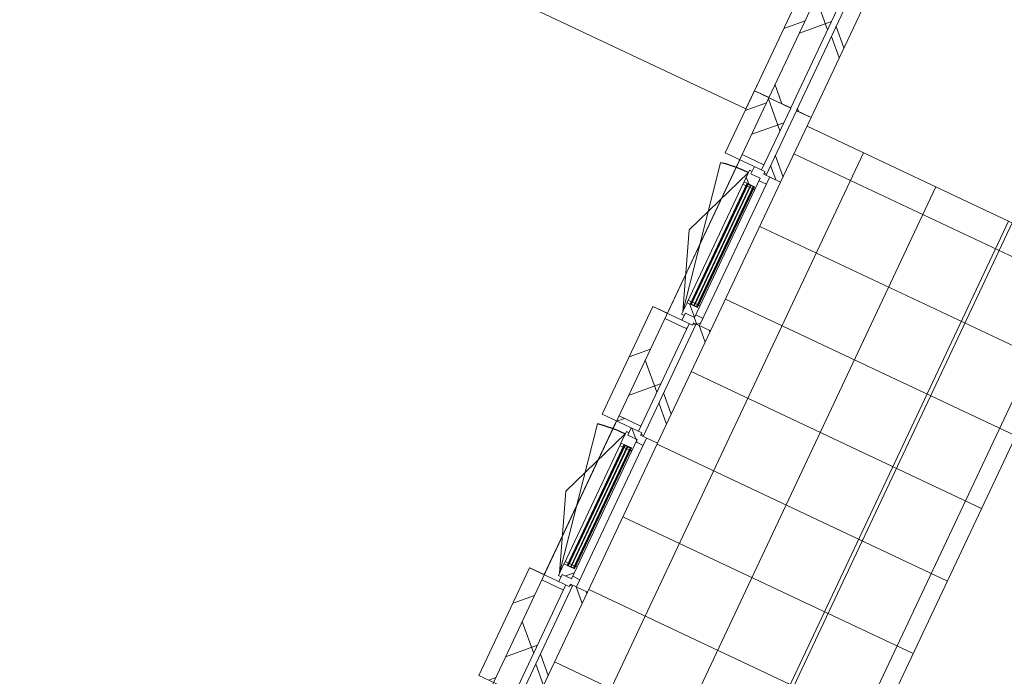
# Model space of a CAD drawing. Header units: metres. Extents: x 136266 to 136452, y 453403 to 453560.
# Tile 67 of 133: x 136397.18 to 136403.32, y 453485.05 to 453489.14. Entities that reach past the tile are written whole.
import ezdxf

# ---------------------------------------------------------------- set-up
doc = ezdxf.new("R2010")
doc.units = ezdxf.units.M
for name, color, linetype, lineweight in [('A-DETL-4', 90, 'Continuous', 9), ('A-DETL-BEBOUWING', 253, 'Continuous', 9), ('A-FLOR', 192, 'Continuous', 5), ('A-FLOR-PATT', 8, 'Continuous', 5)]:
    doc.layers.add(name, color=color, linetype=linetype, lineweight=lineweight)
pattern_1 = [(44.99999999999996, (1199.999805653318, -5.684341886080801e-13), (-282.8427124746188, 282.8427124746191), [])]
pattern_2 = [(45.00000000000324, (6.411880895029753e-05, 0.0002083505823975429), (-141.4213562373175, 141.4213562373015), []), (135.0000000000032, (6.411880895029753e-05, 0.0002083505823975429), (-141.4213562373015, -141.4213562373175), [])]
pattern_3 = [(45.00000000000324, (6.41190999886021e-05, -0.0002731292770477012), (-141.4213562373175, 141.4213562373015), []), (135.0000000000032, (6.41190999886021e-05, -0.0002731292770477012), (-141.4213562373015, -141.4213562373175), [])]
pattern_4 = [(45.00000000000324, (6.41189981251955e-05, 0.0002083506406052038), (-141.4213562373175, 141.4213562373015), []), (135.0000000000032, (6.41189981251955e-05, 0.0002083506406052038), (-141.4213562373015, -141.4213562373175), [])]

# ---------------------------------------------------------------- blocks, each defined once
blk = doc.blocks.new('859-DO-0010 29-09-2022')
at = {"layer": 'A-DETL-BEBOUWING'}
h = blk.add_hatch(dxfattribs=at)
h.set_pattern_fill('FP_107', color=256, angle=44.99999999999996, style=0, pattern_type=2)
h.set_pattern_definition([(44.99999999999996, (1199.999805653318, -7.958078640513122e-13), (-282.8427124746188, 282.8427124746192), [])])
h.paths.add_polyline_path([(120281.9792475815, 78060.1684890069), (120381.9792475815, 78060.1684890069), (120381.9792475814, 80888.95146812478), (120281.9792475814, 80879.55504031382), (120281.9792475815, 78205.47176460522)])
h = blk.add_hatch(dxfattribs=at)
h.set_pattern_fill('FP_1180', color=256, angle=44.99999999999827, style=0, pattern_type=2)
h.set_pattern_definition([(134.9999999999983, (120531.9794232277, 79355.6850152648), (-299.9546965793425, -299.9546965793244), []), (224.9999999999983, (120531.9794232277, 79355.6850152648), (299.9546965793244, -299.9546965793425), [])])
h.paths.add_polyline_path([(120381.9792475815, 78059.4247318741), (120531.9792475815, 78059.4247318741), (120531.9792475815, 80651.94487459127), (120381.9792475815, 80637.85023287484), (120381.9792475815, 78205.47176460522)])
h = blk.add_hatch(dxfattribs=at)
h.set_pattern_fill('FP_1181', color=256, angle=44.99999999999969, style=0, pattern_type=2)
h.set_pattern_definition([(134.9999999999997, (120671.9794948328, 79292.32541924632), (-282.8427124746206, -282.8427124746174), []), (134.9999999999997, (120671.9787877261, 80492.32593200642), (-282.8427124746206, -282.8427124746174), [])])
h.paths.add_polyline_path([(120571.9792475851, 78060.16848899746), (120671.9792475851, 78060.16848899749), (120671.9792475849, 80524.48318177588), (120571.9792475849, 80515.08675396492), (120571.9792475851, 78205.47176460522)])
h = blk.add_hatch(dxfattribs=at)
h.set_pattern_fill('FP_100', color=256, angle=44.99999999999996, style=0, pattern_type=2)
h.set_pattern_definition(pattern_1)
h.paths.add_polyline_path([(120381.9790641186, 77632.15220835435), (120381.9790641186, 78058.90220836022), (120281.9790641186, 78058.90220836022), (120281.9790641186, 77632.15220835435)])
h = blk.add_hatch(dxfattribs=at)
h.set_pattern_fill('FP_1002', color=256, angle=45.00000000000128, style=0, pattern_type=2)
h.set_pattern_definition([(135.0000000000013, (120531.9794232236, 74459.08793527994), (-299.9546965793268, -299.9546965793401), []), (225.0000000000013, (120531.9794232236, 74459.08793527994), (299.9546965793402, -299.9546965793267), [])])
h.paths.add_polyline_path([(120531.9790641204, 70859.2740869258), (120531.9790641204, 71138.15220835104), (120381.9790641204, 71138.15220835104), (120381.9790641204, 70859.2740869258)])
h.paths.add_polyline_path([(120531.9790641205, 72267.15220835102), (120531.9790641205, 72938.1522083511), (120381.9790641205, 72938.1522083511), (120381.9790641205, 72267.15220835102)])
h.paths.add_polyline_path([(120531.9790641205, 74067.15220835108), (120531.9790641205, 74738.15220835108), (120381.9790641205, 74738.15220835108), (120381.9790641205, 74067.15220835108)])
h.paths.add_polyline_path([(120381.9790641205, 75867.1522083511), (120531.9790641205, 75867.1522083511), (120531.9790641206, 76538.15220835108), (120381.9790641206, 76538.15220835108), (120381.9790641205, 75957.13283491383)])
h.paths.add_polyline_path([(120381.9790641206, 77667.1522083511), (120531.9790641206, 77667.1522083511), (120531.9790641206, 78058.90220836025), (120381.9790641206, 78058.90220836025), (120381.9790641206, 77755.80397866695)])
h = blk.add_hatch(dxfattribs=at)
h.set_pattern_fill('FP_1010', color=256, angle=44.99999999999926, style=0, pattern_type=2)
h.set_pattern_definition([(134.9999999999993, (120671.9787877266, 77837.02683156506), (-282.8427124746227, -282.8427124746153), []), (134.9999999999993, (120671.9794948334, 79037.02734432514), (-282.8427124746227, -282.8427124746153), [])])
h.paths.add_polyline_path([(120571.9790641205, 77615.15220835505), (120671.9790641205, 77615.15220835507), (120671.9790641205, 78058.90220836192), (120571.9790641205, 78058.9022083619), (120571.9790641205, 77755.80397866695)])
h = blk.add_hatch(dxfattribs=at)
h.set_pattern_fill('FP_1630', color=256, angle=-89.99999999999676, style=0, pattern_type=2)
h.set_pattern_definition(pattern_3)
h.paths.add_polyline_path([(120546.9790641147, 77565.15220835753), (120596.9790641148, 77565.15220835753), (120596.9790641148, 77615.15220835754), (120554.9790641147, 77615.15220835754), (120554.9790641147, 77632.15220835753), (120482.9790641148, 77632.15220835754), (120482.9790641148, 77582.15220835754), (120546.9790641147, 77582.15220835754)])
h = blk.add_hatch(dxfattribs=at)
h.set_pattern_fill('FP_1631', color=256, angle=-89.99999999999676, style=0, pattern_type=2)
h.set_pattern_definition(pattern_4)
h.paths.add_polyline_path([(120536.9790641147, 77502.15220835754), (120546.9790641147, 77502.15220835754), (120546.9790641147, 77582.15220835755), (120482.9790641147, 77582.15220835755), (120482.9790641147, 77599.15220835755), (120464.9790641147, 77599.15220835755), (120464.9790641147, 77519.15220835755), (120536.9790641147, 77519.15220835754)])
h = blk.add_hatch(dxfattribs=at)
h.set_pattern_fill('FP_1631', color=256, angle=-89.99999999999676, style=0, pattern_type=2)
h.set_pattern_definition(pattern_4)
h.paths.add_polyline_path([(120464.9790641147, 77502.15220835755), (120486.9790641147, 77502.15220835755), (120486.9790641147, 77519.15220835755), (120464.9790641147, 77517.15220835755)])
h = blk.add_hatch(color=256, dxfattribs=at)
h.paths.add_polyline_path([(120536.9790641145, 77516.1522083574), (120532.9790641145, 77516.1522083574), (120532.9790641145, 77502.15220835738), (120536.9790641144, 77502.1522083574)])
h.paths.add_polyline_path([(120490.9790641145, 77516.1522083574), (120486.9790641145, 77516.1522083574), (120486.9790641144, 77502.1522083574), (120490.9790641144, 77502.15220835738)])
h.paths.add_polyline_path([(120536.9790641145, 76703.1522083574), (120532.9790641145, 76703.15220835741), (120532.9790641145, 76689.15220835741), (120536.9790641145, 76689.15220835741)])
h.paths.add_polyline_path([(120490.9790641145, 76703.1522083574), (120486.9790641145, 76703.15220835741), (120486.9790641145, 76689.15220835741), (120490.9790641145, 76689.15220835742)])
for points in [[(120494.9790641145, 77516.1522083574), (120490.9790641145, 77516.1522083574), (120490.9790641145, 76689.1522083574), (120494.9790641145, 76689.15220835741), (120494.9790641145, 77424.32294380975)], [(120513.9790641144, 77516.1522083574), (120509.9790641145, 77516.1522083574), (120509.9790641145, 76689.1522083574), (120513.9790641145, 76689.1522083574), (120513.9790641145, 77422.53762252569)], [(120532.9790641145, 77516.1522083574), (120528.9790641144, 77516.1522083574), (120528.9790641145, 76689.1522083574), (120532.9790641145, 76689.1522083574), (120532.9790641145, 77420.7523012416)], [(120494.9790641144, 75716.15220835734), (120490.9790641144, 75716.15220835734), (120490.9790641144, 74889.15220835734), (120494.9790641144, 74889.15220835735), (120494.9790641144, 75624.32294380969)], [(120513.9790641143, 75716.15220835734), (120509.9790641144, 75716.15220835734), (120509.9790641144, 74889.15220835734), (120513.9790641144, 74889.15220835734), (120513.9790641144, 75622.53762252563)], [(120532.9790641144, 75716.15220835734), (120528.9790641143, 75716.15220835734), (120528.9790641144, 74889.15220835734), (120532.9790641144, 74889.15220835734), (120532.9790641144, 75620.75230124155)]]:
    blk.add_hatch(color=256, dxfattribs=at).paths.add_polyline_path(points)
h = blk.add_hatch(dxfattribs=at)
h.set_pattern_fill('FP_1631', color=256, angle=-89.99999999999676, style=0, pattern_type=2)
h.set_pattern_definition(pattern_4)
h.paths.add_polyline_path([(120464.9790641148, 76606.15220835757), (120482.9790641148, 76606.15220835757), (120482.9790641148, 76623.15220835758), (120546.9790641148, 76623.15220835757), (120546.9790641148, 76703.15220835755), (120536.9790641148, 76703.15220835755), (120536.9790641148, 76686.15220835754), (120464.9790641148, 76686.15220835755)])
h = blk.add_hatch(dxfattribs=at)
h.set_pattern_fill('FP_1630', color=256, angle=-89.99999999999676, style=0, pattern_type=2)
h.set_pattern_definition(pattern_3)
h.paths.add_polyline_path([(120554.9790641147, 76573.15220835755), (120554.9790641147, 76590.15220835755), (120596.9790641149, 76590.15220835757), (120596.9790641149, 76640.15220835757), (120546.9790641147, 76640.15220835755), (120546.9790641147, 76623.15220835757), (120482.9790641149, 76623.15220835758), (120482.9790641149, 76573.15220835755)])
h = blk.add_hatch(dxfattribs=at)
h.set_pattern_fill('FP_1653', color=256, angle=44.99999999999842, style=0, pattern_type=2)
h.set_pattern_definition([(134.9999999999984, (120671.9794948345, 76202.65203733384), (-282.8427124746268, -282.8427124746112), []), (134.9999999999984, (120671.9787877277, 77402.65255009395), (-282.8427124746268, -282.8427124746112), [])])
h.paths.add_polyline_path([(120571.9790641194, 75815.15220835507), (120671.9790641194, 75815.15220835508), (120671.9790641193, 76590.15220835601), (120571.9790641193, 76590.152208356), (120571.9790641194, 75957.13283491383)])
h = blk.add_hatch(dxfattribs=at)
h.set_pattern_fill('FP_107', color=256, angle=44.99999999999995, style=0, pattern_type=2)
h.set_pattern_definition([(44.99999999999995, (1199.999805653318, -1.250555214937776e-12), (-282.8427124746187, 282.8427124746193), [])])
h.paths.add_polyline_path([(120381.9790641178, 75832.15220835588), (120381.9790641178, 76573.15220835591), (120281.9790641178, 76573.15220835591), (120281.9790641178, 75832.15220835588)])
h = blk.add_hatch(dxfattribs=at)
h.set_pattern_fill('FP_1629', color=256, angle=-90.0000000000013, style=0, pattern_type=2)
h.set_pattern_definition([(44.99999999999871, (6.411867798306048e-05, 0.0002083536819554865), (-141.4213562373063, 141.4213562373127), [])])
h.paths.add_polyline_path([(120531.9790641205, 76538.15220835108), (120531.9790641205, 76573.1522083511), (120381.9790641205, 76573.1522083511), (120381.9790641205, 76538.15220835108)])
h = blk.add_hatch(dxfattribs=at)
h.set_pattern_fill('FP_1626', color=256, angle=-90.0000000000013, style=0, pattern_type=2)
h.set_pattern_definition([(44.99999999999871, (6.411869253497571e-05, 0.0002083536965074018), (-141.4213562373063, 141.4213562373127), [])])
h.paths.add_polyline_path([(120531.9790641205, 75832.15220835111), (120531.9790641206, 75867.15220835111), (120381.9790641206, 75867.15220835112), (120381.9790641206, 75832.15220835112)])
h = blk.add_hatch(dxfattribs=at)
h.set_pattern_fill('FP_1628', color=256, angle=-89.99999999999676, style=0, pattern_type=2)
h.set_pattern_definition(pattern_2)
h.paths.add_polyline_path([(120536.9790641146, 75702.15220835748), (120546.9790641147, 75702.15220835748), (120546.9790641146, 75782.1522083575), (120482.9790641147, 75782.1522083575), (120482.9790641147, 75799.1522083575), (120464.9790641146, 75799.1522083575), (120464.9790641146, 75719.1522083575), (120536.9790641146, 75719.15220835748)])
h = blk.add_hatch(dxfattribs=at)
h.set_pattern_fill('FP_1627', color=256, angle=-89.99999999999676, style=0, pattern_type=2)
h.set_pattern_definition([(45.00000000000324, (6.411892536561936e-05, -0.0002731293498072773), (-141.4213562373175, 141.4213562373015), []), (135.0000000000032, (6.411892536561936e-05, -0.0002731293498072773), (-141.4213562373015, -141.4213562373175), [])])
h.paths.add_polyline_path([(120546.9790641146, 75765.15220835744), (120596.9790641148, 75765.15220835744), (120596.9790641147, 75815.15220835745), (120554.9790641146, 75815.15220835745), (120554.9790641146, 75832.15220835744), (120482.9790641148, 75832.15220835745), (120482.9790641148, 75782.15220835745), (120546.9790641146, 75782.15220835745)])
h = blk.add_hatch(color=256, dxfattribs=at)
h.paths.add_polyline_path([(120536.9790641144, 75716.15220835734), (120532.9790641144, 75716.15220835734), (120532.9790641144, 75702.15220835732), (120536.9790641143, 75702.15220835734)])
h.paths.add_polyline_path([(120490.9790641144, 75716.15220835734), (120486.9790641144, 75716.15220835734), (120486.9790641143, 75702.15220835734), (120490.9790641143, 75702.15220835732)])
h.paths.add_polyline_path([(120536.9790641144, 74903.15220835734), (120532.9790641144, 74903.15220835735), (120532.9790641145, 74889.15220835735), (120536.9790641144, 74889.15220835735)])
h.paths.add_polyline_path([(120490.9790641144, 74903.15220835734), (120486.9790641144, 74903.15220835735), (120486.9790641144, 74889.15220835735), (120490.9790641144, 74889.15220835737)])
h = blk.add_hatch(dxfattribs=at)
h.set_pattern_fill('FP_1628', color=256, angle=-89.99999999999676, style=0, pattern_type=2)
h.set_pattern_definition(pattern_2)
h.paths.add_polyline_path([(120464.9790641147, 74806.15220835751), (120482.9790641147, 74806.15220835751), (120482.9790641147, 74823.15220835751), (120546.9790641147, 74823.1522083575), (120546.9790641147, 74903.15220835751), (120536.9790641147, 74903.15220835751), (120536.9790641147, 74886.1522083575), (120464.9790641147, 74886.15220835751)])
h = blk.add_hatch(dxfattribs=at)
h.set_pattern_fill('FP_107', color=256, angle=44.99999999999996, style=0, pattern_type=2)
h.set_pattern_definition(pattern_1)
h.paths.add_polyline_path([(120381.9790641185, 74032.15220835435), (120381.9790641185, 74773.15220835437), (120281.9790641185, 74773.15220835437), (120281.9790641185, 74032.15220835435)])
h = blk.add_hatch(dxfattribs=at)
h.set_pattern_fill('FP_1654', color=256, angle=44.99999999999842, style=0, pattern_type=2)
h.set_pattern_definition([(134.9999999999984, (120671.9794948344, 74402.65232885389), (-282.8427124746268, -282.8427124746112), []), (134.9999999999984, (120671.9794948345, 75602.6521345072), (-282.8427124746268, -282.8427124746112), [])])
h.paths.add_polyline_path([(120671.9790641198, 74015.15220835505), (120671.9790641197, 74790.15220835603), (120571.9790641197, 74790.152208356), (120571.9790641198, 74015.15220835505)])
at = {"layer": 'A-FLOR-PATT'}
h = blk.add_hatch(dxfattribs=at)
h.set_pattern_fill('FP_2289', color=256, style=0, pattern_type=2)
h.set_pattern_definition([(270, (121672, 60511.176), (500, 3.061616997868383e-14), []), (0, (121672, 60511.176), (0, 500), [])])
h.paths.add_polyline_path([(120692.675447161, 43022.17044149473), (122672.0000000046, 43022.17044149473), (122672.0000000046, 49155.17044148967), (121959.659999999, 49155.17044148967), (121957.7562721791, 49142.29207064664), (121955.2777151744, 49135.89410676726), (121953.4107937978, 49129.97942795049), (121952.6538466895, 49126.79676072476), (121945.9428199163, 49118.15702136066), (121941.7896970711, 49114.41514370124), (121938.7916633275, 49110.7188089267), (121907.0000000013, 49100.21586755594), (120672.0000000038, 49100.19315452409), (120672.0000000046, 43022.17044149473)])
h.paths.add_polyline_path([(121909.6821880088, 49150.19880780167), (121909.6792903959, 49150.19317011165), (121913.158107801, 49150.19598116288)])
h.paths.add_polyline_path([(121935.1591075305, 49140.47740623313), (121937.7679420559, 49150.21586755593), (121930.7130826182, 49150.20446107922), (121934.051398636, 49142.90086210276)])
h.paths.add_polyline_path([(121959.659999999, 49365.17044148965), (122672.0000000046, 49365.17044148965), (122672.0000000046, 56355.17044148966), (121959.659999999, 56355.17044148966), (121957.7562721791, 56342.29207064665), (121955.2777151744, 56335.89410676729), (121953.4107937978, 56329.97942795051), (121952.6538466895, 56326.79676072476), (121945.9428199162, 56318.15702136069), (121941.7896970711, 56314.41514370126), (121938.7916633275, 56310.71880892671), (121907.0000000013, 56300.21586755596), (120672.0000000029, 56300.1931545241), (120672.0000000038, 49420.14772846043), (121917.5837969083, 49418.31213973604), (121923.9817607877, 49415.83358273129), (121928.4521893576, 49413.69822638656), (121933.0791068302, 49413.2097142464), (121941.7188461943, 49406.49868747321), (121945.2047326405, 49402.52139344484), (121949.5085355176, 49398.32375556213), (121959.659999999, 49370.21586755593)])
h.paths.add_polyline_path([(121909.6751621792, 49370.22331227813), (121909.6821880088, 49370.86560879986), (121909.6798863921, 49373.71397535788)])
h.paths.add_polyline_path([(121909.6751621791, 49391.27066682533), (121919.3984613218, 49395.71497508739), (121909.6751621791, 49398.32032524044), (121909.6751621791, 49394.55856026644)])
h.paths.add_polyline_path([(121909.6685548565, 49391.26764676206), (121909.6751621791, 49391.27066682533), (121909.6685548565, 49394.55856026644)])
h.paths.add_polyline_path([(121909.6630429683, 49394.55856026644), (121909.6685548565, 49395.71497508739), (121909.6621085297, 49395.71497508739)])
h.paths.add_polyline_path([(121904.6229800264, 49365.17044148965), (121909.6751621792, 49370.22331227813), (121909.6379283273, 49370.21586755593), (121904.5945559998, 49365.17044148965)])
h.paths.add_polyline_path([(121917.5837969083, 49415.83358273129), (121917.5837969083, 49417.66026213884), (121909.8098986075, 49417.64897752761)])
h.paths.add_polyline_path([(121935.1591075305, 56340.477406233), (121937.7679420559, 56350.21586755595), (121930.7130826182, 56350.20446107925), (121934.051398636, 56342.90086210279)])
h.paths.add_polyline_path([(122672.0000000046, 56565.17044148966), (122672.0000000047, 63555.17044148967), (121959.659999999, 63555.17044148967), (121957.7562721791, 63542.29207064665), (121955.2777151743, 63535.89410676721), (121953.4107937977, 63529.97942795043), (121952.6538466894, 63526.79676072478), (121945.9428199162, 63518.15702136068), (121941.7896970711, 63514.41514370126), (121938.7916633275, 63510.71880892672), (121907.0000000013, 63500.21586755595), (120672.000000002, 63500.19315452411), (120672.0000000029, 56620.14772846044), (121917.5837969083, 56618.31213973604), (121923.9817607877, 56615.83358273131), (121928.4521893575, 56613.69822638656), (121933.0791068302, 56613.20971424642), (121941.7188461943, 56606.49868747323), (121945.2047326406, 56602.52139344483), (121949.5085355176, 56598.32375556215), (121959.659999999, 56565.17044148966), (122134.2317861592, 56565.17044148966)])
h.paths.add_polyline_path([(121909.6751621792, 56570.22331227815), (121909.6821880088, 56570.86560877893), (121909.6798863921, 56573.71397535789)])
h.paths.add_polyline_path([(121909.6751621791, 56591.2706668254), (121919.3984613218, 56595.71497508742), (121909.6751621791, 56598.32032524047), (121909.6751621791, 56594.55856026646)])
h.paths.add_polyline_path([(121909.6685548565, 56591.26764676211), (121909.6751621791, 56591.2706668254), (121909.6685548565, 56594.55856026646)])
h.paths.add_polyline_path([(121909.6630429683, 56594.55856026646), (121909.6685548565, 56595.71497508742), (121909.6621085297, 56595.71497508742)])
h.paths.add_polyline_path([(121904.5945559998, 56565.17044148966), (121904.6229800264, 56565.17044148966), (121909.6751621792, 56570.22331227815), (121909.6379283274, 56570.21586755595), (121907.0000000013, 56567.5768650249)])
h.paths.add_polyline_path([(121917.5837969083, 56615.83358273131), (121917.5837969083, 56617.66026213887), (121909.8098986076, 56617.64897752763)])
h.paths.add_polyline_path([(121909.6821880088, 63550.19880780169), (121909.6792903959, 63550.19317011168), (121913.1581078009, 63550.1959811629)])
h.paths.add_polyline_path([(121935.1591075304, 63540.47740623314), (121937.7679420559, 63550.21586755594), (121930.7130826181, 63550.20446107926), (121934.0513986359, 63542.90086210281)])
h.paths.add_polyline_path([(122134.2317861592, 63765.17044148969), (122672.0000000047, 63765.17044148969), (122672.0000000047, 70755.1704414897), (121959.659999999, 70755.1704414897), (121957.7562721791, 70742.29207064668), (121955.2777151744, 70735.89410676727), (121953.4107937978, 70729.97942795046), (121952.6538466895, 70726.7967607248), (121945.9428199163, 70718.1570213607), (121941.7896970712, 70714.41514370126), (121938.7916633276, 70710.71880892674), (121907.0000000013, 70700.21586755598), (120672.0000000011, 70700.19315452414), (120672.0000000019, 63820.14772846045), (121917.5837969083, 63818.31213973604), (121923.9817607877, 63815.83358273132), (121928.4521893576, 63813.69822638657), (121933.0791068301, 63813.20971424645), (121941.7188461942, 63806.4986874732), (121945.2047326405, 63802.52139344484), (121949.8284579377, 63797.39189150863), (121959.659999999, 63765.17044148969)])
h.paths.add_polyline_path([(121909.6751621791, 63770.22331227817), (121909.6821880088, 63770.86560877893), (121909.679886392, 63773.7139753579)])
h.paths.add_polyline_path([(121909.6751621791, 63791.27066682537), (121919.3984613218, 63795.71497508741), (121909.6751621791, 63798.32032524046), (121909.6751621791, 63794.55856026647)])
h.paths.add_polyline_path([(121909.6685548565, 63791.2676467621), (121909.6751621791, 63791.27066682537), (121909.6685548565, 63794.55856026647)])
h.paths.add_polyline_path([(121909.6630429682, 63794.55856026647), (121909.6685548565, 63795.71497508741), (121909.6621085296, 63795.71497508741)])
h.paths.add_polyline_path([(121904.5945559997, 63765.17044148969), (121904.6229800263, 63765.17044148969), (121909.6751621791, 63770.22331227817), (121909.6379283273, 63770.21586755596), (121907.0000000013, 63767.57686502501)])
h.paths.add_polyline_path([(121917.5837969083, 63815.83358273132), (121917.5837969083, 63817.66026213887), (121916.4317465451, 63816.1026145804)])
h.paths.add_polyline_path([(121909.6821880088, 70750.19880780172), (121909.6792903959, 70750.19317011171), (121913.158107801, 70750.19598116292)])
h.paths.add_polyline_path([(121935.1591075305, 70740.47740623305), (121937.767942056, 70750.21586755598), (121930.7130826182, 70750.20446107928), (121934.051398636, 70742.9008621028)])
h.paths.add_polyline_path([(121909.6751621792, 70970.22331227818), (121909.6821880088, 70970.86560877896), (121909.6798863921, 70973.71397535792)])
h.paths.add_polyline_path([(121909.6751621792, 70991.27066682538), (121919.3984613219, 70995.71497508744), (121909.6751621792, 70998.3203252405), (121909.6751621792, 70994.5585602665)])
h.paths.add_polyline_path([(121909.6685548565, 70991.26764676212), (121909.6751621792, 70991.27066682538), (121909.6685548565, 70994.5585602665)])
h.paths.add_polyline_path([(121909.6630429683, 70994.5585602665), (121909.6685548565, 70995.71497508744), (121909.6621085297, 70995.71497508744)])
h.paths.add_polyline_path([(121904.5945559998, 70965.17044148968), (121904.6229800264, 70965.17044148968), (121909.6751621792, 70970.22331227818), (121909.6379283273, 70970.21586755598), (121907.0000000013, 70967.57686502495)])
h.paths.add_polyline_path([(122134.2317861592, 70965.17044148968), (122672.0000000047, 70965.17044148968), (122672.0000000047, 78000.18109086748), (120672.0000000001, 78000.18109086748), (120672.000000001, 71020.14772846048), (121917.5837969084, 71018.31213973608), (121923.9817607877, 71015.83358273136), (121929.1119998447, 71013.82086178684), (121933.0791068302, 71013.20971424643), (121941.7188461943, 71006.49868747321), (121945.2047326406, 71002.52139344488), (121949.8284579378, 70997.39189150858), (121959.659999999, 70965.17044148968)])
h.paths.add_polyline_path([(121917.5837969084, 71015.83358273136), (121917.5837969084, 71017.66026213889), (121910.805258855, 71017.41653664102)])
for centre in [(120464.9790641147, 76623.1522083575), (120464.9790641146, 74823.15220835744)]:
    blk.add_arc(centre, 958.9999999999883, 90, 101.0000000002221)
at = {"layer": 'A-DETL-4'}
blk.add_line((122084.9999999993, 70965.17044148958), (122084.9999999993, 79391.70643103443), dxfattribs=at)
at = {"layer": 'A-DETL-BEBOUWING'}
for p, q in [((120281.9792475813, 80879.55504031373), (120281.9792475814, 78060.16848900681)), ((120381.9792475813, 80788.5109740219), (120381.9792475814, 78059.424731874)), ((120531.9792475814, 78059.424731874), (120531.9792475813, 80651.94487459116)), ((120571.9792475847, 80615.52724806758), (120571.979247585, 78060.16848899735)), ((120671.979247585, 78060.16848899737), (120671.9792475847, 80524.48318177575)), ((120282.000000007, 77935.1704414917), (120282.000000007, 78185.17044149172)), ((120281.9792475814, 78060.16848900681), (120381.9792475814, 78060.16848900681)), ((120381.9792475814, 78059.424731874), (120531.9792475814, 78059.424731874)), ((120571.979247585, 78060.16848899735), (120671.979247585, 78060.16848899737)), ((120531.9790641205, 78058.90220836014), (120281.9790641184, 78058.9022083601)), ((120281.9790641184, 78058.9022083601), (120281.9790641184, 77632.15220835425)), ((120381.9790641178, 41732.17044149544), (120381.9790641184, 78058.9022083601)), ((120531.9790641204, 77632.15220835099), (120531.9790641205, 78058.90220836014)), ((120671.9790641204, 78058.90220836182), (120571.9790641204, 78058.9022083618)), ((120571.9790641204, 78058.9022083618), (120571.9790641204, 77615.15220835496)), ((120671.9790641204, 77615.15220835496), (120671.9790641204, 78058.90220836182)), ((111009.9790641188, 77935.17044149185), (120282.000000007, 77935.1704414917)), ((120281.9790641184, 77632.15220835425), (120554.9790641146, 77632.15220835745)), ((120381.9790641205, 77667.15220835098), (120531.9790641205, 77667.15220835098)), ((120482.9790641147, 77632.15220835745), (120482.9790641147, 77582.15220835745)), ((120554.9790641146, 77615.15220835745), (120554.9790641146, 77632.15220835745)), ((120464.9790641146, 77582.15220835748), (120281.9932375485, 77102.65220835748)), ((120482.9790641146, 77599.15220835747), (120464.9790641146, 77599.15220835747)), ((120464.9790641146, 77599.15220835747), (120464.9790641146, 77519.15220835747)), ((120482.9790641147, 77582.15220835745), (120546.9790641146, 77582.15220835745)), ((120546.9790641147, 76623.15220835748), (120546.9790641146, 77582.15220835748)), ((120554.9790641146, 77622.15220835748), (120571.9790641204, 77622.15220835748)), ((120671.9790641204, 77615.15220835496), (120554.9790641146, 77615.15220835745)), ((120596.9790641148, 76590.15220835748), (120596.9790641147, 77615.15220835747)), ((120464.9790641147, 76623.1522083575), (120281.9932375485, 77564.53267728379)), ((120464.9790641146, 77519.15220835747), (120536.9790641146, 77519.15220835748)), ((120466.9790641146, 77517.15220835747), (120464.9790641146, 77517.15220835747)), ((120464.9790641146, 77517.15220835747), (120464.9790641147, 76688.15220835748)), ((120466.9790641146, 77519.15220835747), (120466.9790641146, 77517.15220835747)), ((120486.9790641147, 76686.15220835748), (120486.9790641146, 77519.15220835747)), ((120486.9790641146, 77519.15220835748), (120536.9790641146, 77516.15220835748)), ((120536.9790641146, 77519.15220835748), (120486.9790641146, 77516.15220835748)), ((120486.9790641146, 77516.15220835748), (120536.9790641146, 77516.15220835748)), ((120490.9790641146, 77516.15220835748), (120486.9790641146, 77516.1522083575)), ((120490.9790641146, 77516.15220835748), (120490.9790641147, 76689.1522083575)), ((120494.9790641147, 76689.1522083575), (120494.9790641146, 77516.15220835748)), ((120509.9790641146, 77516.15220835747), (120509.9790641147, 76689.1522083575)), ((120513.9790641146, 77516.1522083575), (120509.9790641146, 77516.15220835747)), ((120513.9790641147, 76689.1522083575), (120513.9790641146, 77516.1522083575)), ((120528.9790641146, 77516.15220835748), (120528.9790641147, 76689.1522083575)), ((120532.9790641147, 76689.1522083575), (120532.9790641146, 77516.1522083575)), ((120536.9790641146, 77519.15220835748), (120536.9790641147, 76686.15220835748)), ((120546.9790641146, 77565.15220835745), (120596.9790641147, 77565.15220835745)), ((120464.9790641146, 77502.15220835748), (120490.9790641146, 77502.15220835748)), ((120494.9790641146, 77502.15220835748), (120509.9790641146, 77502.15220835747)), ((120513.9790641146, 77502.15220835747), (120528.9790641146, 77502.15220835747)), ((120532.9790641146, 77502.15220835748), (120546.9790641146, 77502.15220835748)), ((120281.9932375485, 77102.65220835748), (120464.9790641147, 76623.1522083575)), ((120486.9790641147, 76703.15220835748), (120464.9790641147, 76703.15220835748)), ((120464.9790641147, 76688.15220835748), (120466.9790641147, 76688.15220835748)), ((120536.9790641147, 76686.15220835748), (120464.9790641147, 76686.15220835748)), ((120464.9790641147, 76686.15220835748), (120464.9790641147, 76606.15220835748)), ((120466.9790641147, 76688.15220835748), (120466.9790641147, 76686.15220835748)), ((120490.9790641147, 76703.15220835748), (120486.9790641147, 76703.1522083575)), ((120486.9790641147, 76689.1522083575), (120536.9790641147, 76689.1522083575)), ((120486.9790641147, 76689.1522083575), (120536.9790641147, 76686.15220835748)), ((120536.9790641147, 76689.1522083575), (120486.9790641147, 76686.15220835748)), ((120509.9790641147, 76703.15220835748), (120494.9790641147, 76703.15220835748)), ((120528.9790641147, 76703.15220835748), (120513.9790641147, 76703.15220835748)), ((120546.9790641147, 76703.15220835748), (120532.9790641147, 76703.1522083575)), ((120532.9790641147, 76689.15220835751), (120536.9790641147, 76689.1522083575)), ((120464.9790641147, 76606.15220835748), (120482.9790641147, 76606.15220835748)), ((120546.9790641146, 76623.15220835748), (120482.9790641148, 76623.15220835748)), ((120482.9790641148, 76623.15220835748), (120482.9790641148, 76573.15220835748)), ((120596.9790641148, 76640.1522083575), (120546.9790641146, 76640.15220835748)), ((120554.9790641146, 76573.15220835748), (120554.9790641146, 76590.15220835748)), ((120554.9790641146, 76590.15220835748), (120671.9790641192, 76590.15220835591)), ((120571.9790641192, 76590.15220835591), (120571.9790641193, 75815.15220835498)), ((120671.9790641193, 75815.15220835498), (120671.9790641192, 76590.15220835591)), ((120554.9790641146, 76573.15220835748), (120281.9790641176, 76573.15220835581)), ((120281.9790641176, 76573.15220835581), (120281.9790641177, 75832.1522083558)), ((120381.9790641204, 76538.15220835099), (120531.9790641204, 76538.15220835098)), ((120531.9790641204, 75832.152208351), (120531.9790641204, 76573.15220835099)), ((120571.9790641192, 76583.15220835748), (120554.9790641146, 76583.15220835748)), ((120531.9790641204, 75867.152208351), (120381.9790641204, 75867.152208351)), ((120281.9790641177, 75832.1522083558), (120554.9790641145, 75832.15220835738)), ((120482.9790641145, 75799.15220835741), (120464.9790641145, 75799.15220835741)), ((120464.9790641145, 75799.15220835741), (120464.9790641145, 75719.15220835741)), ((120482.9790641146, 75832.15220835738), (120482.9790641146, 75782.15220835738)), ((120554.9790641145, 75815.15220835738), (120554.9790641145, 75832.15220835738)), ((120554.9790641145, 75822.15220835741), (120571.9790641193, 75822.15220835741)), ((120671.9790641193, 75815.15220835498), (120554.9790641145, 75815.15220835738)), ((120596.9790641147, 74790.15220835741), (120596.9790641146, 75815.1522083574)), ((120464.9790641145, 75782.15220835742), (120281.9932375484, 75302.65220835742)), ((120464.9790641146, 74823.15220835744), (120281.9932375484, 75764.53267728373)), ((120482.9790641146, 75782.15220835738), (120546.9790641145, 75782.15220835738)), ((120546.9790641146, 74823.15220835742), (120546.9790641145, 75782.15220835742)), ((120546.9790641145, 75765.15220835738), (120596.9790641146, 75765.15220835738)), ((120464.9790641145, 75719.15220835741), (120536.9790641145, 75719.15220835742)), ((120466.9790641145, 75717.15220835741), (120464.9790641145, 75717.15220835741)), ((120464.9790641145, 75717.15220835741), (120464.9790641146, 74888.15220835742)), ((120464.9790641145, 75702.15220835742), (120490.9790641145, 75702.15220835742)), ((120466.9790641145, 75719.15220835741), (120466.9790641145, 75717.15220835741)), ((120486.9790641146, 74886.15220835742), (120486.9790641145, 75719.15220835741)), ((120486.9790641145, 75719.15220835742), (120536.9790641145, 75716.15220835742)), ((120536.9790641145, 75719.15220835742), (120486.9790641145, 75716.15220835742)), ((120486.9790641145, 75716.15220835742), (120536.9790641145, 75716.15220835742)), ((120490.9790641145, 75716.15220835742), (120486.9790641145, 75716.15220835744)), ((120490.9790641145, 75716.15220835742), (120490.9790641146, 74889.15220835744)), ((120494.9790641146, 74889.15220835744), (120494.9790641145, 75716.15220835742)), ((120494.9790641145, 75702.15220835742), (120509.9790641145, 75702.15220835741)), ((120509.9790641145, 75716.15220835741), (120509.9790641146, 74889.15220835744)), ((120513.9790641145, 75716.15220835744), (120509.9790641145, 75716.15220835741)), ((120513.9790641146, 74889.15220835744), (120513.9790641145, 75716.15220835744)), ((120513.9790641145, 75702.15220835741), (120528.9790641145, 75702.15220835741)), ((120528.9790641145, 75716.15220835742), (120528.9790641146, 74889.15220835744)), ((120532.9790641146, 74889.15220835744), (120532.9790641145, 75716.15220835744)), ((120532.9790641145, 75702.15220835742), (120546.9790641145, 75702.15220835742)), ((120536.9790641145, 75719.15220835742), (120536.9790641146, 74886.15220835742)), ((120281.9932375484, 75302.65220835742), (120464.9790641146, 74823.15220835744)), ((120486.9790641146, 74903.15220835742), (120464.9790641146, 74903.15220835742)), ((120464.9790641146, 74888.15220835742), (120466.9790641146, 74888.15220835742)), ((120536.9790641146, 74886.15220835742), (120464.9790641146, 74886.15220835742)), ((120464.9790641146, 74886.15220835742), (120464.9790641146, 74806.15220835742)), ((120466.9790641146, 74888.15220835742), (120466.9790641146, 74886.15220835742)), ((120490.9790641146, 74903.15220835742), (120486.9790641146, 74903.15220835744)), ((120486.9790641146, 74889.15220835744), (120536.9790641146, 74889.15220835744)), ((120486.9790641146, 74889.15220835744), (120536.9790641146, 74886.15220835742)), ((120536.9790641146, 74889.15220835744), (120486.9790641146, 74886.15220835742)), ((120509.9790641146, 74903.15220835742), (120494.9790641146, 74903.15220835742)), ((120528.9790641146, 74903.15220835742), (120513.9790641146, 74903.15220835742)), ((120546.9790641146, 74903.15220835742), (120532.9790641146, 74903.15220835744)), ((120532.9790641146, 74889.15220835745), (120536.9790641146, 74889.15220835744)), ((120546.9790641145, 74823.15220835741), (120482.9790641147, 74823.15220835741)), ((120482.9790641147, 74823.15220835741), (120482.9790641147, 74773.15220835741)), ((120596.9790641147, 74840.15220835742), (120546.9790641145, 74840.15220835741)), ((120554.9790641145, 74773.15220835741), (120281.9790641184, 74773.15220835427)), ((120281.9790641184, 74773.15220835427), (120281.9790641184, 74032.15220835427)), ((120464.9790641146, 74806.15220835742), (120482.9790641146, 74806.15220835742)), ((120531.9790641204, 74032.152208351), (120531.9790641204, 74773.152208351)), ((120554.9790641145, 74773.15220835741), (120554.9790641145, 74790.15220835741)), ((120554.9790641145, 74790.15220835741), (120671.9790641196, 74790.15220835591)), ((120571.9790641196, 74783.15220835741), (120554.9790641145, 74783.15220835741)), ((120571.9790641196, 74790.1522083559), (120571.9790641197, 74015.15220835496)), ((120671.9790641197, 74015.15220835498), (120671.9790641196, 74790.15220835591)), ((120531.9790641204, 74738.15220835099), (120381.9790641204, 74738.15220835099)), ((120281.9790641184, 74032.15220835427), (120554.9790641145, 74032.15220835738))]:
    blk.add_line(p, q, dxfattribs=at)
at = {"layer": 'A-FLOR'}
for p, q in [((122672.0000000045, 78000.1810908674), (120672, 78000.1810908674)), ((122672.0000000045, 70965.17044148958), (122672.0000000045, 78000.1810908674)), ((120382.0002513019, 76574.4204414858), (120382.0002513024, 77632.152208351)), ((120672.0000000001, 77615.15220835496), (120672.0000000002, 76590.15220835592)), ((120282.0000000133, 76574.42044148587), (120382.0002513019, 76574.4204414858)), ((120382.0002513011, 74774.42044148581), (120382.0002513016, 75832.152208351)), ((120672.0000000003, 75815.152208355), (120672.0000000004, 74790.15220835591)), ((120282.0000000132, 74774.42044148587), (120382.0002513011, 74774.42044148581))]:
    blk.add_line(p, q, dxfattribs=at)

msp = doc.modelspace()

# ---------------------------------------------------------------- block references
at = {"xscale": 0.001, "yscale": 0.001, "zscale": 0.001, "rotation": 334.7650131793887}
msp.add_blockref('859-DO-0010 29-09-2022', (136259.6791283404, 453469.3710543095), dxfattribs=at)

doc.saveas('drawing.dxf')
